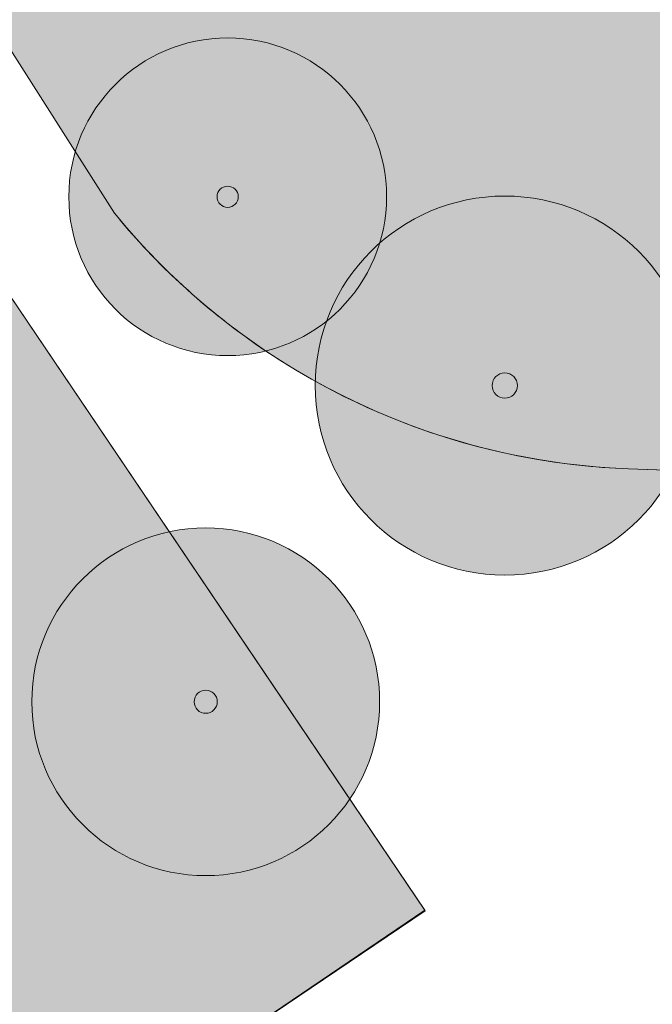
# Model space of a CAD drawing. Header units: millimetres. Extents: x -287545 to 1001608, y -673832 to 307178.
# Tile 53 of 64: x 101399 to 121250, y -83694 to -52788. Entities that reach past the tile are written whole.
import ezdxf

# ---------------------------------------------------------------- set-up
doc = ezdxf.new("R2010")
doc.units = ezdxf.units.MM
doc.header["$MEASUREMENT"] = 0
for name, color, linetype in [('90 Terrein bomen 2D', 7, 'Continuous'), ('90 Terrein bomen 2D 2D arcering', 7, 'Continuous'), ('90 Terrein omgeving', 7, 'Continuous'), ('90 Terrein omgeving Afdek-arcering', 7, 'Continuous')]:
    doc.layers.add(name, color=color, linetype=linetype)

# ---------------------------------------------------------------- blocks, each defined once
blk = doc.blocks.new('Mesh_11_1', base_point=(92017, -66090))
at = {"layer": '90 Terrein omgeving Afdek-arcering', "linetype": 'Continuous', "lineweight": 0, "true_color": 0xb9d3a7}
blk.add_hatch(color=9, dxfattribs=at).paths.add_polyline_path([(92017, -66090), (87887, -66090), (97187, -80628), (87259, -86980), (92674, -95235), (114121, -80756), (99671, -59352), (97130, -55275, 0.328347), (94932, -54411), (92017, -55198)])
at = {"layer": '90 Terrein omgeving', "color": 252, "linetype": 'Continuous', "lineweight": 0, "true_color": 0x969696, "flags": 128}
blk.add_lwpolyline([(92017, -66090), (87887, -66090), (97187, -80628), (87259, -86980), (92674, -95235), (114121, -80756), (99671, -59352), (97130, -55275, 0.328347), (94932, -54411), (92017, -55198)], format="xyb", close=True, dxfattribs=at)
blk = doc.blocks.new('Slab_1_1', base_point=(656, -159592))
at = {"layer": '90 Terrein omgeving', "color": 253, "linetype": 'Continuous', "lineweight": 0, "true_color": 0x99a3a6, "flags": 128}
for points in [[(122318, -15636, -0.17557), (110891, -13907), (89941, -5631, 0.441989), (84607, -8711), (84607, -22512, 0.149095), (89366, -35270), (104371, -58861, 0.215402), (120499, -66885), (156606, -68168)], [(92665, -95283), (114108, -80737), (99671, -59352), (97139, -55289, 0.330583), (94942, -54448), (73130, -60216), (91513, -55355), (90746, -52454), (92017, -52118), (92017, -51989), (92017, -51989), (92017, -47122, 0.39682), (89972, -45192), (88222, -45192), (88222, -45576), (87338, -42065, 0.014787), (87305, -41951, -0.009433), (87078, -40886, 0.029447), (86889, -40082, 0.132457), (86126, -38887, 0.175092), (84434, -38195, 0.003145), (84391, -38194, 0.081597), (83441, -38402, 0.026375), (82545, -38813, -0.020839)]]:
    blk.add_lwpolyline(points, format="xyb", dxfattribs=at)
blk = doc.blocks.new('Mesh_16_1', base_point=(89941, -5631))
at = {"layer": '90 Terrein omgeving Afdek-arcering', "linetype": 'Continuous', "lineweight": 0, "true_color": 0xb9d3a7}
blk.add_hatch(color=9, dxfattribs=at).paths.add_polyline_path([(89941, -5631, 0.441989), (84607, -8711), (84607, -22512, 0.149095), (89366, -35270), (104371, -58861, 0.064573), (108461, -62725, 0.14876), (120499, -66885), (156606, -68168), (179709, -68990), (182440, -64127), (127923, -57572), (121384, -15975), (121356, -15800, -0.107039), (114195, -15274, -0.024905), (110891, -13907)])
at = {"layer": '90 Terrein omgeving', "color": 252, "linetype": 'Continuous', "lineweight": 0, "true_color": 0x969696, "flags": 128}
blk.add_lwpolyline([(89941, -5631, 0.441989), (84607, -8711), (84607, -22512, 0.149095), (89366, -35270), (104371, -58861, 0.064573), (108461, -62725, 0.14876), (120499, -66885), (156606, -68168), (179709, -68990), (182440, -64127), (127923, -57572), (121384, -15975), (121356, -15800, -0.107039), (114195, -15274, -0.024905), (110891, -13907)], format="xyb", close=True, dxfattribs=at)
blk = doc.blocks.new('2D Boom plattegrond 27_2')
at = {"layer": '90 Terrein bomen 2D 2D arcering', "linetype": 'Continuous', "lineweight": 0, "true_color": 0x2c3330}
blk.add_hatch(color=250, dxfattribs=at).paths.add_polyline_path([(5457, 0, 1), (-5457, 0, 1)])
at = {"layer": '90 Terrein bomen 2D', "color": 75, "linetype": 'Continuous', "lineweight": 0, "true_color": 0x728c62}
for radius in [5457, 364]:
    blk.add_circle((0, 0), radius, dxfattribs=at)
blk = doc.blocks.new('2D Boom plattegrond 27_5')
at = {"layer": '90 Terrein bomen 2D 2D arcering', "linetype": 'Continuous', "lineweight": 0, "true_color": 0x2c3330}
blk.add_hatch(color=250, dxfattribs=at).paths.add_polyline_path([(4986, 0, 1), (-4986, 0, 1)])
at = {"layer": '90 Terrein bomen 2D', "color": 75, "linetype": 'Continuous', "lineweight": 0, "true_color": 0x728c62}
for radius in [4986, 332]:
    blk.add_circle((0, 0), radius, dxfattribs=at)
blk = doc.blocks.new('2D Boom plattegrond 27_6')
at = {"layer": '90 Terrein bomen 2D 2D arcering', "linetype": 'Continuous', "lineweight": 0, "true_color": 0x2c3330}
blk.add_hatch(color=250, dxfattribs=at).paths.add_polyline_path([(5948, 0, 1), (-5948, 0, 1)])
at = {"layer": '90 Terrein bomen 2D', "color": 75, "linetype": 'Continuous', "lineweight": 0, "true_color": 0x728c62}
for radius in [5948, 397]:
    blk.add_circle((0, 0), radius, dxfattribs=at)

msp = doc.modelspace()

# ---------------------------------------------------------------- block references
at = {"layer": '90 Terrein bomen 2D', "color": 253, "linetype": 'Continuous', "lineweight": 0, "true_color": 0x99a3a6, "zscale": 1000}
for name, p in [('2D Boom plattegrond 27_5', (107925.4, -58346.2)), ('2D Boom plattegrond 27_6', (116619.3, -64272.1)), ('2D Boom plattegrond 27_2', (107235.4, -74196.5))]:
    msp.add_blockref(name, p, dxfattribs=at)
at = {"layer": '90 Terrein omgeving', "color": 253, "linetype": 'Continuous', "lineweight": 0, "true_color": 0x99a3a6}
msp.add_blockref('Slab_1_1', (655.9, -159592.5), dxfattribs=at)
at = {"layer": '90 Terrein omgeving', "color": 252, "lineweight": 0, "true_color": 0x969696}
for name, p in [('Mesh_16_1', (89941.4, -5630.7)), ('Mesh_11_1', (92017.4, -66090.3))]:
    msp.add_blockref(name, p, dxfattribs=at)

doc.saveas('drawing.dxf')
